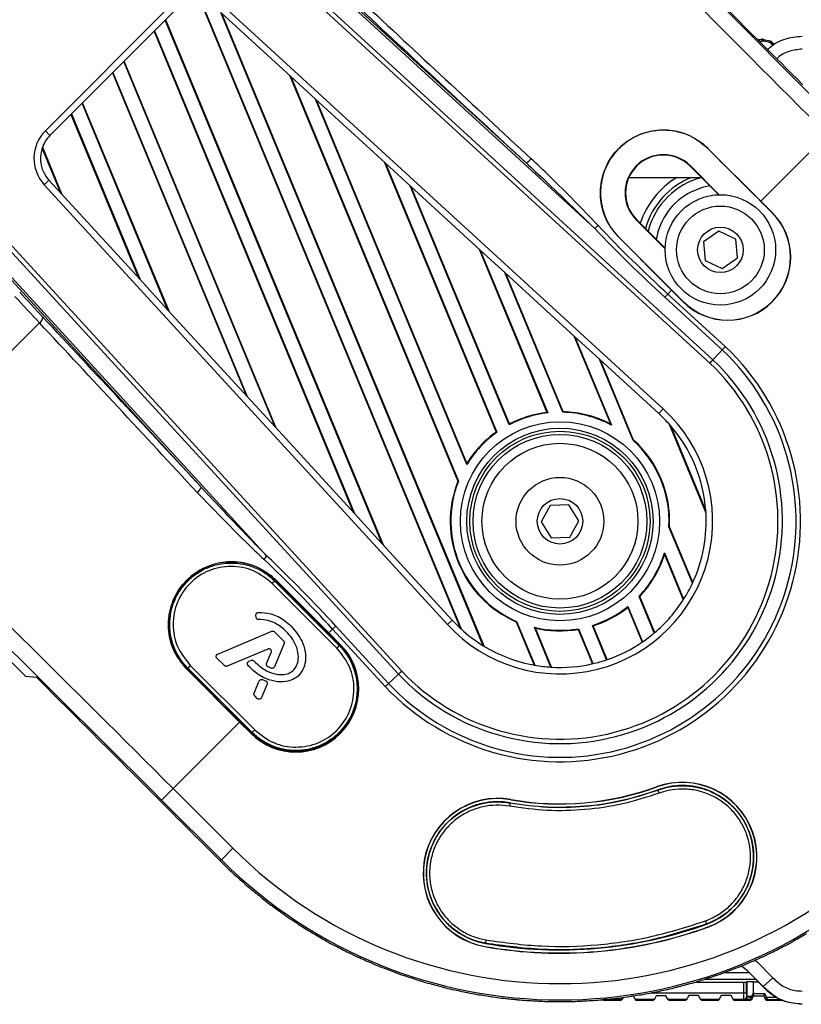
# Model space of a CAD drawing. Header units: millimetres. Extents: x 0 to 420, y 0 to 297.
# Tile 32 of 62: x 167 to 175, y 172 to 183. Entities that reach past the tile are written whole.
import ezdxf

# ---------------------------------------------------------------- set-up
doc = ezdxf.new("R2010")
doc.units = ezdxf.units.MM

msp = doc.modelspace()

# ---------------------------------------------------------------- linework, layer by layer
at = {"color": 7, "linetype": 'Continuous', "lineweight": 25}
for p, q in [((173.05009, 180.48125), (165.71307, 187.20439)), ((165.72755, 187.22019), (172.33786, 181.16296)), ((174.2471, 179.08157), (165.56221, 187.03981)), ((165.59335, 187.07374), (174.2785, 179.11526)), ((171.01035, 175.84712), (163.05188, 184.53226)), ((163.08581, 184.56341), (171.04405, 175.87851)), ((168.96266, 177.78775), (162.90542, 184.39806)), ((162.92123, 184.41254), (169.64436, 177.07553)), ((174.31129, 182.87703), (174.58263, 182.60569)), ((167.34174, 181.49668), (168.62894, 182.78388)), ((168.67669, 182.73613), (168.58766, 182.64709)), ((168.95578, 182.8326), (171.65017, 176.32777)), ((168.96254, 182.83172), (171.66056, 176.31813)), ((169.18919, 182.7961), (173.76102, 178.60678)), ((168.47524, 182.53468), (168.58766, 182.64709)), ((170.84309, 177.20199), (168.58766, 182.64709)), ((170.85476, 177.18926), (168.59218, 182.65162)), ((169.89254, 182.06), (169.16506, 182.72661)), ((171.8921, 176.14296), (169.16506, 182.72661)), ((171.90066, 176.13772), (169.17537, 182.71717)), ((168.47524, 182.53468), (168.15608, 182.21552)), ((168.47072, 182.53015), (170.54128, 177.53136)), ((168.47524, 182.53468), (170.55296, 177.51862)), ((174.58677, 182.59987), (174.58263, 182.60569)), ((174.70823, 182.47841), (174.58677, 182.59987)), ((174.7133, 182.47501), (174.70823, 182.47841)), ((174.7133, 182.47501), (174.80073, 182.38758)), ((174.75419, 182.44217), (174.74319, 182.44512)), ((174.76381, 182.42556), (174.76236, 182.42595)), ((174.80473, 182.38192), (174.80073, 182.38758)), ((174.92358, 182.26307), (174.80473, 182.38192)), ((174.90076, 182.39186), (174.91123, 182.40349)), ((174.92343, 182.4009), (174.91123, 182.40349)), ((169.74092, 178.4048), (168.1606, 182.22004)), ((174.9286, 182.25971), (174.92358, 182.26307)), ((174.9286, 182.25971), (175.01006, 182.17825)), ((168.04366, 182.1031), (168.15608, 182.21552)), ((169.72925, 178.41753), (168.15608, 182.21552)), ((175.01392, 182.17272), (175.01006, 182.17825)), ((175.13059, 182.05605), (175.01392, 182.17272)), ((168.04366, 182.1031), (167.7245, 181.78394)), ((168.03914, 182.09858), (169.42745, 178.7469)), ((168.04366, 182.1031), (169.43912, 178.73416)), ((169.88224, 182.06944), (171.62827, 177.85413)), ((169.89254, 182.06), (170.14878, 181.8252)), ((169.89254, 182.06), (171.63465, 177.85418)), ((175.13558, 182.05273), (175.13059, 182.05605)), ((175.13558, 182.05273), (175.21221, 181.97611)), ((170.87626, 181.15858), (170.14878, 181.8252)), ((171.72153, 178.02826), (170.14878, 181.8252)), ((171.72257, 178.04118), (170.15909, 181.81575)), ((167.61208, 181.67152), (167.7245, 181.78394)), ((168.61542, 179.63307), (167.7245, 181.78394)), ((168.62709, 179.62034), (167.72902, 181.78846)), ((167.61208, 181.67152), (167.38949, 181.44893)), ((167.60756, 181.667), (168.31361, 179.96244)), ((167.61208, 181.67152), (168.32528, 179.9497)), ((167.38949, 181.44893), (167.34174, 181.49668)), ((174.77593, 180.76533), (175.46749, 181.4569)), ((167.50158, 180.84861), (167.30777, 181.3165)), ((167.31069, 181.32491), (167.51325, 180.83588)), ((174.22472, 181.31274), (174.22615, 181.31417)), ((174.22615, 181.31417), (174.77593, 180.76533)), ((170.86596, 181.16803), (172.02712, 178.36473)), ((170.87626, 181.15858), (171.13251, 180.92378)), ((170.87626, 181.15858), (172.03438, 178.36264)), ((174.04119, 181.12889), (174.04453, 181.13222)), ((174.04119, 181.12889), (174.33812, 180.83197)), ((174.34462, 180.83213), (174.04453, 181.13222)), ((173.40436, 181.01109), (174.159, 181.01109)), ((167.3793, 180.98205), (167.32951, 180.93643)), ((171.51883, 176.36459), (167.32951, 180.93643)), ((167.3793, 180.98205), (167.50158, 180.84861)), ((171.85999, 180.25717), (171.13251, 180.92378)), ((172.16118, 178.44033), (171.13251, 180.92378)), ((172.16417, 178.44856), (171.14281, 180.91434)), ((167.50158, 180.84861), (168.32528, 179.9497)), ((174.77426, 180.76367), (174.77593, 180.76533)), ((174.89364, 180.64429), (174.77426, 180.76367)), ((174.89531, 180.64596), (174.77593, 180.76533)), ((174.89364, 180.64429), (174.89531, 180.64596)), ((173.48538, 180.57308), (173.48205, 180.56974)), ((173.48205, 180.56974), (173.78214, 180.26965)), ((173.7823, 180.27616), (173.48538, 180.57308)), ((173.30074, 180.39034), (173.29931, 180.38891)), ((173.84894, 179.83834), (173.29931, 180.38891)), ((174.33905, 180.45244), (174.17936, 180.34062)), ((174.51573, 180.37005), (174.33905, 180.45244)), ((174.17936, 180.34062), (174.19635, 180.14642)), ((174.53272, 180.17585), (174.51573, 180.37005)), ((171.84968, 180.26661), (172.5531, 178.5684)), ((171.85999, 180.25717), (172.11623, 180.02237)), ((171.85999, 180.25717), (172.56155, 178.56344)), ((174.37303, 180.06403), (174.53272, 180.17585)), ((174.19635, 180.14642), (174.37303, 180.06403)), ((172.84371, 179.35575), (172.11623, 180.02237)), ((172.71772, 178.57024), (172.11623, 180.02237)), ((172.72171, 178.57604), (172.12654, 180.01292)), ((168.61542, 179.63307), (168.32528, 179.9497)), ((173.81021, 179.79962), (173.7791, 179.76566)), ((174.37537, 179.21928), (173.7791, 179.76566)), ((173.81021, 179.79962), (173.84894, 179.83834)), ((173.81021, 179.79962), (174.40676, 179.25299)), ((173.8506, 179.84001), (173.84894, 179.83834)), ((173.84894, 179.83834), (173.96832, 179.71897)), ((173.8506, 179.84001), (173.96998, 179.72063)), ((173.96998, 179.72063), (173.96832, 179.71897)), ((168.61542, 179.63307), (169.43912, 178.73416)), ((167.28013, 179.49947), (165.53854, 177.75788)), ((172.8334, 179.3652), (173.21295, 178.44888)), ((172.84371, 179.35575), (173.09995, 179.12095)), ((172.84371, 179.35575), (173.22467, 178.43603)), ((173.7154, 178.557), (173.09995, 179.12095)), ((173.44912, 178.27798), (173.09995, 179.12095)), ((173.45407, 178.28147), (173.11026, 179.11151)), ((169.72925, 178.41753), (169.43912, 178.73416)), ((172.56155, 178.56344), (172.5531, 178.5684)), ((172.72171, 178.57604), (172.71772, 178.57024)), ((173.76102, 178.60678), (173.7154, 178.557)), ((164.46535, 178.49752), (167.13602, 175.82685)), ((172.16417, 178.44856), (172.16118, 178.44033)), ((173.22467, 178.43603), (173.21295, 178.44888)), ((173.8243, 178.44646), (174.20572, 177.52562)), ((173.8364, 178.43269), (174.20454, 177.54392)), ((169.72925, 178.41753), (170.55296, 177.51862)), ((172.03438, 178.36264), (172.02712, 178.36473)), ((173.45407, 178.28147), (173.44912, 178.27798)), ((171.72257, 178.04118), (171.72153, 178.02826)), ((171.63465, 177.85418), (171.62827, 177.85413)), ((170.84309, 177.20199), (170.55296, 177.51862)), ((172.58626, 177.60249), (172.49402, 177.43075)), ((172.78111, 177.60848), (172.58626, 177.60249)), ((172.88373, 177.44273), (172.78111, 177.60848)), ((172.49402, 177.43075), (172.59664, 177.265)), ((172.79149, 177.27099), (172.88373, 177.44273)), ((173.8213, 177.37947), (173.82726, 177.3805)), ((174.06469, 176.79187), (173.8213, 177.37947)), ((174.06807, 176.79914), (173.82726, 177.3805)), ((172.59664, 177.265), (172.79149, 177.27099)), ((170.84309, 177.20199), (171.56862, 176.41022)), ((173.77434, 177.109), (173.97423, 176.62644)), ((173.77515, 177.09162), (173.77434, 177.109)), ((173.77515, 177.09162), (173.97036, 176.62033)), ((169.72722, 176.81492), (169.69933, 176.78927)), ((169.72722, 176.81492), (169.72827, 176.81597)), ((169.72722, 176.81492), (170.39575, 176.1464)), ((169.72827, 176.81597), (170.3968, 176.14745)), ((169.73527, 176.82487), (169.7367, 176.82631)), ((169.7367, 176.82631), (170.28727, 176.27668)), ((170.3701, 176.1185), (169.69933, 176.78927)), ((173.66838, 176.27515), (173.51078, 176.65563)), ((173.51078, 176.65563), (173.5177, 176.65435)), ((173.67311, 176.27916), (173.5177, 176.65435)), ((173.39307, 176.54053), (173.39554, 176.55001)), ((173.39307, 176.54053), (173.54251, 176.17975)), ((173.39554, 176.55001), (173.5475, 176.18315)), ((169.53194, 176.43812), (169.52993, 176.46038)), ((171.56862, 176.41022), (171.51883, 176.36459)), ((172.23406, 176.39164), (172.2386, 176.39611)), ((172.23406, 176.39164), (172.42066, 175.94115)), ((172.2386, 176.39611), (172.42756, 175.93993)), ((169.13254, 176.05679), (169.69519, 176.2932)), ((169.72429, 176.28749), (169.81714, 176.19465)), ((170.28727, 176.27668), (170.32599, 176.3154)), ((170.32599, 176.3154), (170.35995, 176.34652)), ((170.87263, 175.71886), (170.32599, 176.3154)), ((170.35995, 176.34652), (170.90634, 175.75024)), ((172.59471, 175.92021), (172.42312, 176.33445)), ((172.42312, 176.33445), (172.433, 176.32606)), ((172.60127, 175.91982), (172.433, 176.32606)), ((172.87713, 176.31262), (172.88079, 176.31923)), ((172.87713, 176.31262), (173.02527, 175.955)), ((172.88079, 176.31923), (173.03111, 175.95633)), ((173.1734, 175.99662), (173.02539, 176.35396)), ((173.02539, 176.35396), (173.03332, 176.35026)), ((173.17901, 175.99852), (173.03332, 176.35026)), ((170.2856, 176.27501), (170.28727, 176.27668)), ((170.40498, 176.15563), (170.2856, 176.27501)), ((170.40665, 176.1573), (170.28727, 176.27668)), ((169.6543, 176.10829), (169.23063, 175.93028)), ((169.82285, 176.16554), (169.72135, 175.92397)), ((170.39575, 176.1464), (170.3701, 176.1185)), ((170.39575, 176.1464), (170.3968, 176.14745)), ((170.40498, 176.15563), (170.40665, 176.1573)), ((169.20153, 175.93599), (169.12404, 176.01348)), ((169.45686, 175.98121), (169.47935, 175.99043)), ((169.64115, 175.95932), (169.68911, 176.07347)), ((168.81287, 175.9009), (168.81144, 175.89946)), ((169.36028, 175.34969), (168.81144, 175.89946)), ((168.82204, 175.90974), (168.82099, 175.90869)), ((169.48951, 175.24016), (168.82099, 175.90869)), ((168.84769, 175.93763), (168.82204, 175.90974)), ((169.49056, 175.24121), (168.82204, 175.90974)), ((168.84769, 175.93763), (169.51846, 175.26686)), ((167.13602, 175.82685), (167.24859, 175.81433)), ((167.51993, 175.54299), (167.24859, 175.81433)), ((169.5111, 175.64981), (169.56416, 175.77609)), ((169.59853, 175.79049), (169.63053, 175.77772)), ((169.64519, 175.74272), (169.58644, 175.6029)), ((169.54312, 175.59439), (169.51681, 175.6207)), ((167.52574, 175.53884), (167.51993, 175.54299)), ((167.52574, 175.53884), (167.6472, 175.41738)), ((167.65061, 175.41231), (167.6472, 175.41738)), ((167.73803, 175.32489), (167.65061, 175.41231)), ((167.7437, 175.32089), (167.73803, 175.32489)), ((167.7437, 175.32089), (167.86255, 175.20204)), ((168.66871, 174.65812), (169.36028, 175.34969)), ((169.36195, 175.35136), (169.36028, 175.34969)), ((169.36028, 175.34969), (169.47966, 175.23031)), ((169.36195, 175.35136), (169.48133, 175.23198)), ((169.51846, 175.26686), (169.49056, 175.24121)), ((167.86591, 175.19701), (167.86255, 175.20204)), ((167.94736, 175.11556), (167.86591, 175.19701)), ((169.48133, 175.23198), (169.47966, 175.23031)), ((169.49056, 175.24121), (169.48951, 175.24016)), ((167.95289, 175.11169), (167.94736, 175.11556)), ((167.95289, 175.11169), (168.06956, 174.99502)), ((168.07288, 174.99003), (168.06956, 174.99502)), ((168.14951, 174.91341), (168.07288, 174.99003)), ((168.15493, 174.90966), (168.14951, 174.91341)), ((168.15493, 174.90966), (168.2698, 174.79479)), ((168.2731, 174.78982), (168.2698, 174.79479)), ((168.34589, 174.71703), (168.2731, 174.78982)), ((168.35121, 174.71338), (168.34589, 174.71703)), ((168.35121, 174.71338), (168.46465, 174.59994)), ((168.66871, 174.65812), (168.54941, 174.53881)), ((168.66871, 174.65812), (169.28949, 174.03735)), ((173.69432, 174.6743), (173.69359, 174.6763)), ((173.70585, 174.64261), (173.70514, 174.64457)), ((168.46794, 174.59498), (168.46465, 174.59994)), ((168.53778, 174.52514), (168.46794, 174.59498)), ((172.1784, 174.54168), (172.17877, 174.54377)), ((173.70585, 174.64261), (173.7192, 174.60988)), ((168.54301, 174.52157), (168.53778, 174.52514)), ((168.54301, 174.52157), (168.65535, 174.40923)), ((169.17018, 173.91804), (168.54941, 174.53881)), ((172.17254, 174.50847), (172.16508, 174.47392)), ((172.17254, 174.50847), (172.1729, 174.51052)), ((168.65865, 174.40427), (168.65535, 174.40923)), ((168.72635, 174.33657), (168.65865, 174.40427)), ((168.7315, 174.33308), (168.72635, 174.33657)), ((168.7315, 174.33308), (168.84307, 174.22151)), ((168.84639, 174.21653), (168.84307, 174.22151)), ((168.91269, 174.15023), (168.84639, 174.21653)), ((168.91778, 174.14681), (168.91269, 174.15023)), ((168.91778, 174.14681), (169.02889, 174.0357)), ((169.03223, 174.03069), (169.02889, 174.0357)), ((169.09784, 173.96508), (169.03223, 174.03069)), ((169.28949, 174.03735), (169.17018, 173.91804)), ((169.10288, 173.9617), (169.09784, 173.96508)), ((169.10288, 173.9617), (169.15836, 173.90623)), ((169.17018, 173.91804), (169.15836, 173.90623)), ((174.20276, 173.28317), (174.21267, 173.25014)), ((174.21267, 173.25014), (174.21328, 173.24848)), ((174.2241, 173.21875), (174.22482, 173.21675)), ((171.90942, 173.01624), (171.90905, 173.01415)), ((171.91522, 173.04914), (171.91492, 173.0474)), ((171.91925, 173.08339), (171.91522, 173.04914)), ((174.65658, 172.7432), (174.39519, 172.7432)), ((174.09606, 172.64501), (174.59489, 172.64501)), ((174.19266, 172.67568), (174.7267, 172.67568)), ((174.59489, 172.64501), (174.59489, 172.53265)), ((174.63104, 172.64798), (174.62865, 172.64559)), ((174.62865, 172.53265), (174.62865, 172.64559)), ((174.63104, 172.64798), (174.63104, 172.49834)), ((174.69856, 172.64914), (174.75227, 172.64914)), ((174.69856, 172.53684), (174.69856, 172.64914)), ((174.79766, 172.59918), (174.79892, 172.60139)), ((174.79892, 172.60139), (174.90052, 172.69034)), ((173.45214, 172.49903), (173.42773, 172.49881)), ((173.46614, 172.47527), (173.45214, 172.49903)), ((173.63266, 172.53265), (174.59489, 172.53265)), ((173.68816, 172.50187), (173.67343, 172.47564)), ((173.78945, 172.50307), (173.68816, 172.50187)), ((173.80596, 172.47523), (173.78945, 172.50307)), ((174.02681, 172.50499), (174.00991, 172.47549)), ((174.1281, 172.50534), (174.02681, 172.50499)), ((174.14553, 172.47537), (174.1281, 172.50534)), ((174.36517, 172.50529), (174.34781, 172.47539)), ((174.46647, 172.50503), (174.36517, 172.50529)), ((174.48342, 172.47548), (174.46647, 172.50503)), ((174.59489, 172.53265), (174.62865, 172.53265)), ((174.63104, 172.49834), (174.62923, 172.49888)), ((174.63104, 172.49834), (174.68131, 172.49834)), ((174.68131, 172.49834), (174.67463, 172.48311)), ((174.69856, 172.53684), (174.68131, 172.49834)), ((174.69364, 172.48815), (174.70297, 172.50417)), ((174.81603, 172.52398), (174.69494, 172.52443)), ((174.70296, 172.50414), (174.80425, 172.50377)), ((174.81603, 172.52398), (174.80425, 172.50377)), ((174.80425, 172.50377), (174.82111, 172.47432)), ((174.83869, 172.48439), (174.81603, 172.52398)), ((173.14669, 172.46487), (173.15178, 172.45592)), ((173.32038, 172.46512), (173.14936, 172.46512)), ((173.31518, 172.45592), (173.15178, 172.45592)), ((173.31518, 172.45592), (173.32038, 172.46512)), ((173.33812, 172.4756), (173.33282, 172.46621)), ((173.34389, 172.4858), (173.33812, 172.4756)), ((173.47167, 172.46589), (173.46614, 172.47527)), ((173.65566, 172.46512), (173.48371, 172.46512)), ((173.48371, 172.46512), (173.48913, 172.45592)), ((173.65049, 172.45592), (173.48913, 172.45592)), ((173.65049, 172.45592), (173.65566, 172.46512)), ((173.67343, 172.47564), (173.66816, 172.46626)), ((173.81153, 172.46585), (173.80596, 172.47523)), ((173.99222, 172.46512), (173.8235, 172.46512)), ((173.8235, 172.46512), (173.82895, 172.45592)), ((173.98695, 172.45592), (173.82895, 172.45592)), ((173.98695, 172.45592), (173.99222, 172.46512)), ((174.00991, 172.47549), (174.00453, 172.46611)), ((174.15099, 172.46599), (174.14553, 172.47537)), ((174.33018, 172.46512), (174.16315, 172.46512)), ((174.16315, 172.46512), (174.1685, 172.45592)), ((174.32484, 172.45592), (174.1685, 172.45592)), ((174.32484, 172.45592), (174.33018, 172.46512)), ((174.34781, 172.47539), (174.34236, 172.46601)), ((174.48881, 172.4661), (174.48342, 172.47548)), ((174.59547, 172.46512), (174.5011, 172.46512)), ((174.5011, 172.46512), (174.50638, 172.45592)), ((174.66323, 172.45592), (174.50638, 172.45592)), ((174.59547, 172.46512), (174.59725, 172.46458)), ((174.66323, 172.45592), (174.66803, 172.46415)), ((174.68553, 172.47422), (174.68074, 172.46599)), ((174.68553, 172.47422), (174.69364, 172.48815)), ((174.83869, 172.48439), (174.82111, 172.47432)), ((174.8258, 172.46612), (174.82111, 172.47432)), ((174.83869, 172.48439), (174.83869, 172.46413)), ((174.93876, 172.48439), (174.83869, 172.48439)), ((174.83869, 172.46413), (174.84339, 172.45592)), ((174.83869, 172.46413), (174.9911, 172.46413)), ((175.00118, 172.45592), (174.84339, 172.45592))]:
    msp.add_line(p, q, dxfattribs=at)
at = {"color": 7, "linetype": 'Continuous', "lineweight": 25, "flags": 128}
for points in [[(174.24563, 180.92446), (174.16659, 180.90643), (174.04735, 180.85886)], [(174.37537, 179.21928), (174.33923, 179.18047), (174.2785, 179.11526)], [(171.01035, 175.84712), (170.94515, 175.78638), (170.90634, 175.75024)], [(174.79766, 172.59918), (174.64336, 172.75513), (174.57555, 172.81275)], [(174.79892, 172.60139), (174.64441, 172.7574), (174.57809, 172.81378)], [(174.71634, 172.87402), (174.73435, 172.85814), (174.90052, 172.69034)], [(174.67463, 172.48311), (174.67443, 172.47936), (174.674, 172.47579), (174.67337, 172.47252), (174.67254, 172.46967), (174.67156, 172.46733), (174.67045, 172.4656), (174.66926, 172.46453), (174.66803, 172.46415)]]:
    msp.add_lwpolyline(points, dxfattribs=at)
at = {"color": 7, "linetype": 'Continuous', "lineweight": 25}
for centre, radius in [((174.35604, 180.25823), 0.57401), ((174.35604, 180.25823), 0.45583), ((174.35604, 180.25823), 0.23636), ((172.68888, 177.43674), 1.03517), ((172.68888, 177.43674), 0.9679), ((172.68888, 177.43674), 0.9364), ((172.68888, 177.43674), 0.90277), ((172.68888, 177.43674), 0.81037), ((172.68888, 177.43674), 0.45583), ((172.68888, 177.43674), 0.23636)]:
    msp.add_circle(centre, radius, dxfattribs=at)
for centre, radius, start, end in [((165.65959, 177.1654), 10.51456, 30.018114, 30.122699), ((182.54299, 186.93258), 8.96512, 210.027226, 210.149885), ((178.44582, 184.52863), 4.19968, 209.685131, 209.94568), ((175.32718, 184.40452), 2.02623, 254.840433, 257.135241), ((175.32718, 184.40452), 2.03978, 255.21959, 256.919909), ((170.12374, 186.75527), 6.42647, 317.549001, 317.687726), ((167.10746, 189.51215), 10.52891, 317.567217, 317.652204), ((167.62825, 181.21017), 0.40519, 135, 222.5), ((167.62825, 181.21017), 0.33766, 135, 161.644493), ((167.62825, 181.21017), 0.33766, 161.644493, 222.5), ((-468.85164, -462.86199), 910.2243, 44.99998906, 45.04888847), ((172.26806, 181.29758), 0.15164, 297.405803, 323.184968), ((173.76329, 180.85098), 0.39773, 45, 225), ((173.76329, 180.85098), 0.39302, 45, 225), ((174.35604, 180.25823), 0.8779, 120.956501, 161.594835), ((174.35604, 180.25823), 0.81037, 111.717245, 164.011491), ((174.35604, 180.25823), 0.77661, 104.207444, 165.402495), ((172.68888, 177.43674), 4.97619, 225, 45), ((172.68888, 177.43674), 4.80746, 225, 45), ((174.35604, 180.25823), 0.67531, 117.200839, 170.590069), ((174.43181, 180.18246), 0.65548, 225, 45), ((174.43181, 180.18246), 0.65312, 225, 45), ((172.52071, 181.10097), 0.81505, 310.504903, 313.743962), ((817.47626, 823.46591), 910.2243, 224.95104118, 225.00001093), ((167.23671, 179.56718), 0.08043, 302.665432, 353.656717), ((172.68888, 177.43674), 2.49998, 223.405669, 46.594331), ((172.68888, 177.43674), 2.45392, 223.414129, 46.585871), ((172.68888, 177.43674), 2.31178, 223.441812, 46.558188), ((172.68888, 177.43674), 2.26573, 223.451337, 46.548663), ((172.68888, 177.43674), 1.58698, 222.5, 47.5), ((172.68888, 177.43674), 1.13387, 96.447345, 117.735486), ((172.68888, 177.43674), 1.13978, 96.841469, 117.410109), ((172.68888, 177.43674), 1.13387, 61.800841, 88.542375), ((172.68888, 177.43674), 1.13978, 62.625381, 88.349198), ((172.68888, 177.43674), 1.51945, 40.955096, 47.5), ((172.68888, 177.43674), 1.51945, 4.044904, 40.955096), ((172.68888, 177.43674), 1.13387, 125.255415, 148.554862), ((172.68888, 177.43674), 1.13978, 125.49281, 147.973411), ((172.68888, 177.43674), 1.13387, 357.104792, 47.895208), ((172.68888, 177.43674), 1.13978, 357.171793, 47.828207), ((172.68888, 177.43674), 1.13978, 158.51826, 246.48174), ((172.68888, 177.43674), 1.13387, 158.397825, 246.602175), ((168.82804, 177.85755), 0.15164, 306.815032, 332.594197), ((172.68888, 177.43674), 1.51945, 334.886518, 4.044904), ((172.68888, 177.43674), 1.13387, 316.457625, 343.199159), ((169.02464, 177.60491), 0.81505, 316.256038, 319.495097), ((172.68888, 177.43674), 1.13978, 316.650802, 342.374619), ((-473.3403, -467.35064), 910.2243, 44.99998906, 45.04895895), ((172.68888, 177.43674), 1.51945, 327.772156, 334.886518), ((172.68888, 177.43674), 1.51945, 310.138931, 327.772156), ((172.68888, 177.43674), 1.13387, 287.264514, 308.552655), ((172.68888, 177.43674), 1.13978, 287.589891, 308.158531), ((172.68888, 177.43674), 1.51945, 222.5, 227.408232), ((172.68888, 177.43674), 1.51945, 227.408232, 238.373199), ((172.68888, 177.43674), 1.13387, 256.445138, 279.744585), ((172.68888, 177.43674), 1.13978, 257.026589, 279.50719), ((172.68888, 177.43674), 1.51945, 288.595502, 304.408528), ((172.68888, 177.43674), 1.51945, 304.408528, 310.138931), ((169.94316, 175.6938), 0.65548, 225, 45), ((169.94316, 175.6938), 0.65312, 225, 45), ((169.94316, 175.6938), 0.64154, 225, 45), ((172.68888, 177.43674), 1.51945, 238.373199, 260.096905), ((172.68888, 177.43674), 1.51945, 283.016632, 288.595502), ((812.9876, 818.97726), 910.2243, 224.9511114, 225.00001093), ((172.68888, 177.43674), 1.51945, 260.096905, 266.446849), ((172.68888, 177.43674), 1.51945, 266.446849, 283.016632), ((172.68888, 177.43674), 2.97137, 260, 290), ((172.68888, 177.43674), 2.93972, 260, 290), ((172.68888, 177.43674), 2.9376, 260, 290), ((173.95921, 173.94653), 0.77661, 290, 110), ((173.95921, 173.94653), 0.77449, 290, 110), ((173.95921, 173.94653), 0.74284, 290, 110), ((172.04391, 173.77896), 0.77661, 80, 260), ((172.04391, 173.77896), 0.77449, 80, 260), ((172.04391, 173.77896), 0.74284, 80, 260), ((172.68888, 177.43674), 4.9929, 225, 225.900401), ((172.68888, 177.43674), 4.99408, 225.968503, 227.031497), ((172.68888, 177.43674), 4.9929, 227.099599, 228.900401), ((172.68888, 177.43674), 4.99408, 228.968503, 230.031497), ((172.68888, 177.43674), 4.9929, 230.099599, 231.900401), ((172.68888, 177.43674), 4.99408, 231.968503, 233.031497), ((172.68888, 177.43674), 4.9929, 233.099599, 234.900401), ((172.68888, 177.43674), 4.99408, 234.968503, 236.031497), ((172.68888, 177.43674), 4.9929, 236.099599, 237.900401), ((172.68888, 177.43674), 4.49081, 260, 290), ((172.68888, 177.43674), 4.48869, 260, 290), ((172.68888, 177.43674), 4.45705, 260, 290), ((172.68888, 177.43674), 4.99408, 237.968503, 239.031497), ((172.68888, 177.43674), 4.9929, 239.099599, 240.900401), ((172.68888, 177.43674), 4.9929, 299.099599, 300.900401), ((172.68888, 177.43674), 4.99408, 240.968503, 242.031497), ((172.68888, 177.43674), 4.9929, 242.099599, 243.900401), ((172.68888, 177.43674), 4.9929, 296.099599, 297.900401), ((172.68888, 177.43674), 4.99408, 297.968503, 299.031497), ((172.68888, 177.43674), 4.99408, 243.968503, 245.031497), ((172.68888, 177.43674), 4.9929, 245.099599, 246.900401), ((172.68888, 177.43674), 4.9929, 293.099599, 294.900401), ((172.68888, 177.43674), 4.99408, 294.968503, 296.031497), ((172.68888, 177.43674), 4.99408, 246.968503, 248.031497), ((172.68888, 177.43674), 4.9929, 248.099599, 249.900401), ((172.68888, 177.43674), 4.9929, 290.099599, 291.900401), ((172.68888, 177.43674), 4.99408, 291.968503, 293.031497), ((172.68888, 177.43674), 4.99408, 249.968503, 251.031497), ((172.68888, 177.43674), 4.9929, 251.099599, 252.900401), ((172.68888, 177.43674), 4.9929, 287.099599, 288.900401), ((172.68888, 177.43674), 4.99408, 288.968503, 290.031497), ((172.68888, 177.43674), 4.99408, 252.968503, 254.031497), ((172.68888, 177.43674), 4.9929, 254.099599, 255.900401), ((172.68888, 177.43674), 4.9929, 284.099599, 285.900401), ((172.68888, 177.43674), 4.99408, 285.968503, 287.031497), ((172.68888, 177.43674), 4.99408, 255.968503, 257.031497), ((172.68888, 177.43674), 4.9929, 257.099599, 258.900401), ((172.68888, 177.43674), 4.99408, 258.968503, 260.031497), ((172.68888, 177.43674), 4.9929, 260.099599, 261.900401), ((172.68888, 177.43674), 4.9929, 278.099599, 279.900401), ((172.68888, 177.43674), 4.99408, 279.968503, 281.031497), ((172.68888, 177.43674), 4.9929, 281.099599, 282.900401), ((172.68888, 177.43674), 4.99408, 282.968503, 284.031497), ((174.59547, 172.49888), 0.03377, 270.010103, 359.997839), ((174.66932, 172.47127), 0.02961, 34.746935, 66.100949), ((172.68888, 177.43674), 4.99408, 261.968503, 263.031497), ((172.68888, 177.43674), 4.9929, 263.099599, 264.900401), ((172.68888, 177.43674), 4.99408, 264.968503, 266.031497), ((172.68888, 177.43674), 4.9929, 266.099599, 267.900401), ((172.68888, 177.43674), 4.99408, 267.968503, 269.031497), ((172.68888, 177.43674), 4.9929, 269.099599, 270.900401), ((172.68888, 177.43674), 4.99408, 270.968503, 272.031497), ((172.68888, 177.43674), 4.9929, 272.099599, 273.900401), ((172.68888, 177.43674), 4.99408, 273.968503, 275.031497), ((172.68888, 177.43674), 4.9929, 275.099599, 276.900401), ((173.15177, 172.47618), 0.02026, 209.614827, 270.00119), ((172.68888, 177.43674), 4.99408, 276.968503, 278.031497), ((173.31518, 172.47618), 0.02026, 269.998816, 330.522733), ((173.48913, 172.47618), 0.02026, 210.522733, 270.001235), ((173.65049, 172.47618), 0.02026, 269.998824, 330.675785), ((173.82895, 172.47618), 0.02026, 210.675785, 270.001242), ((173.98695, 172.47618), 0.02026, 269.9988, 330.192704), ((174.1685, 172.47618), 0.02026, 210.192704, 270.001219), ((174.32484, 172.47618), 0.02026, 269.998784, 329.850904), ((174.50638, 172.47618), 0.02026, 209.850904, 270.001202), ((174.66323, 172.47618), 0.02026, 269.99878, 329.787463), ((174.66803, 172.48441), 0.02026, 269.99883, 329.787267), ((174.66278, 172.45745), 0.02826, 36.378373, 65.205233), ((174.83869, 172.48439), 0.02026, 209.787662, 270.001156), ((174.84339, 172.47618), 0.02026, 209.787463, 270.001199)]:
    msp.add_arc(centre, radius, start, end, dxfattribs=at)
for centre, major_axis, ratio, start_param, end_param in [((175.85594, 181.84535), (-11.24296, 11.24296), 0.03454998, 1.2900642, 1.57079633), ((175.97524, 181.96465), (-11.12358, 11.12358), 0.03492077, 1.2900642, 1.57079633), ((174.2569, 180.24631), (11.73652, -10.74938), 0.03503506, 4.4301188, 4.58475659), ((174.21131, 180.19655), (11.78426, -10.79713), 0.03488745, 4.43013177, 4.58476957), ((174.90778, 182.42489), (0.02259, 0.02509), 0.99994923, 2.82619166, 3.66516945), ((174.91826, 182.43652), (0.02259, 0.02509), 0.99994923, 2.82950399, 3.66516945), ((185.89844, 191.885), (14.89476, 8.67894), 0.92090231, 3.35643924, 3.42045569), ((185.92955, 191.91896), (14.78422, 8.85713), 0.91748966, 3.34431929, 3.40833574), ((167.05697, 179.80551), (-0.91538, 0.99469), 0.03314924, 1.5721728, 1.85290493), ((167.10673, 179.85111), (-0.86762, 0.94694), 0.03488745, 1.5723214, 1.85305353), ((169.92907, 175.91431), (-10.79713, 11.78426), 0.03488745, 4.84000839, 4.99464619), ((169.87931, 175.86871), (-10.74938, 11.73652), 0.03503506, 4.84002137, 4.99465916), ((168.28027, 174.26968), (-11.24296, 11.24296), 0.03454998, 4.71238898, 4.99312111), ((168.16096, 174.15037), (-11.12358, 11.12358), 0.03492077, 4.71238898, 4.99312111), ((158.20665, 164.19606), (8.85713, 14.78422), 0.91748966, 6.01644222, 6.08045867), ((158.24061, 164.22718), (8.67894, 14.89476), 0.92090231, 6.00432227, 6.06833872), ((173.41436, 176.71126), (3.66321, -3.66321), 0.98019282, 4.52845314, 4.52962199), ((171.92642, 178.12326), (3.8499, -3.46647), 0.98019282, 4.89515597, 4.89632482), ((173.45133, 176.75022), (3.8499, -3.46647), 0.98019282, 4.52845314, 4.52962199), ((171.89153, 178.08241), (4.02605, -3.26023), 0.98019282, 4.89515597, 4.89632482), ((173.48622, 176.79107), (4.02605, -3.26023), 0.98019282, 4.52845314, 4.52962199), ((171.85884, 178.0398), (4.19116, -3.04505), 0.98019282, 4.89515597, 4.89632482), ((173.51892, 176.83368), (4.19116, -3.04505), 0.98019282, 4.52845314, 4.52962199), ((171.82841, 177.99553), (4.34478, -2.82153), 0.98019282, 4.89515597, 4.89632482), ((173.54934, 176.87795), (4.34478, -2.82153), 0.98019282, 4.52845314, 4.52962199), ((171.80035, 177.94973), (4.48649, -2.59028), 0.98019282, 4.89515597, 4.89632482), ((173.57741, 176.92375), (4.48649, -2.59028), 0.98019282, 4.52845314, 4.52962199), ((171.77472, 177.90253), (4.61591, -2.35192), 0.98019282, 4.89515597, 4.89632482), ((173.60304, 177.90253), (4.61591, 2.35192), 0.98019282, 4.52845314, 4.52962199), ((171.80035, 176.92375), (4.48649, 2.59028), 0.98019282, 4.89515597, 4.89632482), ((173.60304, 176.97095), (4.61591, -2.35192), 0.98019282, 4.52845314, 4.52962199), ((171.75159, 177.85405), (4.73267, -2.10712), 0.98019282, 4.89515597, 4.89632482), ((173.62616, 177.85405), (4.73267, 2.10712), 0.98019282, 4.52845314, 4.52962199), ((171.77472, 176.97095), (4.61591, 2.35192), 0.98019282, 4.89515597, 4.89632482), ((173.62616, 177.01943), (4.73267, -2.10712), 0.98019282, 4.52845314, 4.52962199), ((171.73104, 177.80442), (4.83647, -1.85655), 0.98019282, 4.89515597, 4.89632482), ((173.64672, 177.80442), (4.83647, 1.85655), 0.98019282, 4.52845314, 4.52962199), ((171.75159, 177.01943), (4.73267, 2.10712), 0.98019282, 4.89515597, 4.89632482), ((173.64672, 177.06906), (4.83647, -1.85655), 0.98019282, 4.52845314, 4.52962199), ((171.71311, 177.75379), (4.927, -1.60088), 0.98019282, 4.89515597, 4.89632482), ((173.66465, 177.75379), (4.927, 1.60088), 0.98019282, 4.52845314, 4.52962199), ((171.73104, 177.06906), (4.83647, 1.85655), 0.98019282, 4.89515597, 4.89632482), ((173.66465, 177.11969), (4.927, -1.60088), 0.98019282, 4.52845314, 4.52962199), ((171.69785, 177.70228), (5.00403, -1.34083), 0.98019282, 4.89515597, 4.89632482), ((173.6799, 177.70228), (5.00403, 1.34083), 0.98019282, 4.52845314, 4.52962199), ((171.71311, 177.11969), (4.927, 1.60088), 0.98019282, 4.89515597, 4.89632482), ((174.59489, 172.6456), (0.03377, 0), 0.01745506, 4.71238898, 6.26573201), ((174.69856, 172.64796), (0.06753, 0), 0.01745506, 1.57079633, 3.12413936), ((173.6799, 177.1712), (5.00403, -1.34083), 0.98019282, 4.52845314, 4.52962199), ((171.68531, 177.65005), (5.06735, -1.0771), 0.98019282, 4.89515597, 4.89632482), ((173.69244, 177.22343), (5.06735, -1.0771), 0.98019282, 4.52845314, 4.52962199), ((171.67552, 177.59724), (5.11677, -0.81042), 0.98019282, 4.89515597, 4.89632482), ((173.70223, 177.59724), (5.11677, 0.81042), 0.98019282, 4.52845314, 4.52962199), ((171.68531, 177.22343), (5.06735, 1.0771), 0.98019282, 4.89515597, 4.89632482), ((173.69244, 177.65005), (5.06735, 1.0771), 0.98019282, 4.52845314, 4.52962199), ((171.69785, 177.1712), (5.00403, 1.34083), 0.98019282, 4.89515597, 4.89632482), ((174.59548, 172.53265), (0, 0.06753), 0.00872753, 1.57079633, 3.13635667), ((174.59724, 172.49835), (0.03237, -0.00971), 0.99917057, 5.00386604, 6.57457098), ((174.62924, 172.53265), (0, 0.03377), 0.01745506, 1.57079633, 3.13635667), ((173.70223, 177.27624), (5.11677, -0.81042), 0.98019282, 4.52845314, 4.52962199), ((171.66851, 177.54398), (5.15218, -0.54152), 0.98019282, 4.89515597, 4.89632482), ((173.70924, 177.3295), (5.15218, -0.54152), 0.98019282, 4.52845314, 4.52962199), ((171.6643, 177.49044), (5.17346, -0.27113), 0.98019282, 4.89515597, 4.89632482), ((173.71346, 177.38304), (5.17346, -0.27113), 0.98019282, 4.52845314, 4.52962199), ((171.66289, 177.43674), (5.18056, 0), 0.98019282, 4.89515597, 4.89632482), ((173.71486, 177.43674), (5.18056, 0), 0.98019282, 4.52845314, 4.52962199), ((171.6643, 177.38304), (5.17346, 0.27113), 0.98019282, 4.89515597, 4.89632482), ((173.71346, 177.49044), (5.17346, 0.27113), 0.98019282, 4.52845314, 4.52962199), ((171.66851, 177.3295), (5.15218, 0.54152), 0.98019282, 4.89515597, 4.89632482), ((173.70924, 177.54398), (5.15218, 0.54152), 0.98019282, 4.52845314, 4.52962199), ((171.67552, 177.27624), (5.11677, 0.81042), 0.98019282, 4.89515597, 4.89632482)]:
    msp.add_ellipse(centre, major_axis=major_axis, ratio=ratio, start_param=start_param, end_param=end_param, dxfattribs=at)
for points, knots in [([(174.7811, 182.44633), (174.78018, 182.44578), (174.77602, 182.44329), (174.76758, 182.44072), (174.75918, 182.44094), (174.75485, 182.44201), (174.75419, 182.44217)], [0, 0, 0, 0, 0.1150079, 0.52108658, 0.92716784, 1, 1, 1, 1]), ([(174.76381, 182.42556), (174.76757, 182.42495), (174.77508, 182.42371), (174.78441, 182.42611), (174.78921, 182.42885), (174.79072, 182.42972)], [0, 0, 0, 0, 0.406067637, 0.812136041, 1, 1, 1, 1]), ([(174.7973, 182.44881), (174.79505, 182.44918), (174.79054, 182.44993), (174.78492, 182.44851), (174.78203, 182.44686), (174.7811, 182.44633)], [0, 0, 0, 0, 0.4048005, 0.80960177, 1, 1, 1, 1]), ([(174.79072, 182.42972), (174.79276, 182.43075), (174.79684, 182.43282), (174.80258, 182.43314), (174.8058, 182.43245), (174.8068, 182.43224)], [0, 0, 0, 0, 0.40793444, 0.81586846, 1, 1, 1, 1]), ([(174.84567, 182.34098), (174.85297, 182.34817), (174.90336, 182.39778), (175.02419, 182.46176), (175.14495, 182.47432), (175.20533, 182.48061)], [0, 0, 0, 0, 0.07816018, 0.53908152, 1, 1, 1, 1]), ([(174.88905, 182.41957), (174.88771, 182.42143), (174.88504, 182.42513), (174.88012, 182.42803), (174.87698, 182.4289), (174.87604, 182.42916)], [0, 0, 0, 0, 0.41083508, 0.82167019, 1, 1, 1, 1]), ([(174.86555, 182.41766), (174.86771, 182.41693), (174.87204, 182.41546), (174.87624, 182.4116), (174.87799, 182.40887), (174.87852, 182.40804)], [0, 0, 0, 0, 0.41106253, 0.82212533, 1, 1, 1, 1]), ([(175.20533, 182.34557), (175.16006, 182.34084), (175.06951, 182.33139), (174.97952, 182.28395), (174.94228, 182.24738), (174.93739, 182.24257)], [0, 0, 0, 0, 0.46485778, 0.92971628, 1, 1, 1, 1]), ([(173.29931, 180.38891), (173.25249, 180.44626), (173.15889, 180.56091), (173.10079, 180.77955), (173.11372, 181.00257), (173.2011, 181.20939), (173.3514, 181.37518), (173.54773, 181.48189), (173.76835, 181.51794), (173.98819, 181.47873), (174.13973, 181.39513), (174.20974, 181.32955), (174.22615, 181.31417)], [0, 0, 0, 0, 0.10761194, 0.21511941, 0.32289403, 0.43047479, 0.53767282, 0.64472096, 0.75189128, 0.85932657, 0.96701434, 1, 1, 1, 1]), ([(174.22472, 181.31274), (174.1677, 181.35955), (174.05371, 181.45313), (173.83603, 181.51166), (173.61388, 181.49956), (173.40749, 181.4133), (173.24147, 181.26393), (173.13422, 181.06793), (173.09781, 180.84737), (173.13681, 180.62783), (173.22011, 180.47664), (173.28536, 180.4068), (173.30074, 180.39034)], [0, 0, 0, 0, 0.1074513, 0.21481876, 0.32223736, 0.429684, 0.53716518, 0.64456566, 0.75208704, 0.8595076, 0.96689348, 1, 1, 1, 1]), ([(173.08426, 180.51215), (172.91912, 180.68465), (172.69211, 180.92178), (172.45428, 181.14569), (172.38946, 181.20671)], [0, 0, 0, 0, 0.727463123, 1, 1, 1, 1]), ([(172.33786, 181.16296), (172.40337, 181.1021), (172.64399, 180.87858), (172.87904, 180.64861), (173.05009, 180.48125)], [0, 0, 0, 0, 0.27224777, 1, 1, 1, 1]), ([(174.40676, 179.25299), (174.40599, 179.25216), (174.39969, 179.24539), (174.38806, 179.23291), (174.3795, 179.22371), (174.37537, 179.21928)], [0, 0, 0, 0, 0.06737174, 0.55044134, 1, 1, 1, 1]), ([(174.2785, 179.11526), (174.27437, 179.11083), (174.26579, 179.10163), (174.25416, 179.08914), (174.24786, 179.08237), (174.2471, 179.08157)], [0, 0, 0, 0, 0.449570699, 0.934264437, 1, 1, 1, 1]), ([(168.9189, 177.73615), (169.08399, 177.56487), (169.31091, 177.32944), (169.54867, 177.10305), (169.61346, 177.04136)], [0, 0, 0, 0, 0.72747619, 1, 1, 1, 1]), ([(169.64436, 177.07553), (169.58156, 177.13954), (169.35127, 177.37428), (169.12629, 177.61366), (168.96266, 177.78775)], [0, 0, 0, 0, 0.27271875, 1, 1, 1, 1]), ([(168.81144, 175.89946), (168.76454, 175.95672), (168.67075, 176.07119), (168.6123, 176.28967), (168.62478, 176.51267), (168.71177, 176.71969), (168.8618, 176.88578), (169.05797, 176.99285), (169.27853, 177.0293), (169.49847, 176.99046), (169.65013, 176.90708), (169.72025, 176.84165), (169.7367, 176.82631)], [0, 0, 0, 0, 0.107578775, 0.215094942, 0.32280138, 0.430403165, 0.537694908, 0.644670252, 0.75189073, 0.859350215, 0.967010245, 1, 1, 1, 1]), ([(169.73527, 176.82487), (169.67816, 176.8716), (169.56399, 176.96499), (169.34615, 177.02318), (169.12399, 177.01062), (168.9178, 176.92398), (168.75207, 176.77433), (168.64518, 176.57818), (168.60917, 176.35755), (168.64853, 176.13812), (168.73205, 175.98704), (168.79746, 175.91732), (168.81287, 175.9009)], [0, 0, 0, 0, 0.107481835, 0.21483913, 0.322326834, 0.429754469, 0.537141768, 0.644617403, 0.752088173, 0.859481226, 0.966894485, 1, 1, 1, 1]), ([(168.82204, 175.90974), (168.80329, 175.92991), (168.76586, 175.97019), (168.71934, 176.0403), (168.68279, 176.11353), (168.65465, 176.19477), (168.63791, 176.2771), (168.63151, 176.37719), (168.64227, 176.48785), (168.6788, 176.60877), (168.73828, 176.72029), (168.81846, 176.81812), (168.9161, 176.8983), (169.02764, 176.95792), (169.14847, 176.99457), (169.25342, 177.00487), (169.33706, 177.00073), (169.39923, 176.99149), (169.46027, 176.97624), (169.53902, 176.94791), (169.63303, 176.89907), (169.69573, 176.84306), (169.72722, 176.81492)], [0, 0, 0, 0, 0.04106339, 0.08195751, 0.12512153, 0.16297175, 0.21006588, 0.25012461, 0.31242923, 0.37496268, 0.43747077, 0.49980586, 0.56243572, 0.62470877, 0.68731204, 0.7497182, 0.78108325, 0.81222363, 0.84343877, 0.87488408, 0.93715461, 1, 1, 1, 1]), ([(169.69933, 176.78927), (169.63693, 176.83891), (169.51224, 176.9381), (169.27147, 176.982), (169.03544, 176.93634), (168.83435, 176.80203), (168.70038, 176.60086), (168.655, 176.36502), (168.69897, 176.12454), (168.79809, 175.99997), (168.84769, 175.93763)], [0, 0, 0, 0, 0.12535484, 0.25050584, 0.3754829, 0.50022643, 0.62491113, 0.74971895, 0.87475018, 1, 1, 1, 1]), ([(169.52993, 176.46038), (169.52995, 176.46338), (169.53, 176.46939), (169.53385, 176.47774), (169.54002, 176.48433), (169.54737, 176.48829), (169.55249, 176.489), (169.55465, 176.48931)], [0, 0, 0, 0, 0.21148069, 0.42296392, 0.63439937, 0.84579521, 1, 1, 1, 1]), ([(169.55465, 176.48931), (169.59841, 176.48702), (169.69612, 176.48193), (169.81295, 176.42112), (169.87504, 176.36534), (169.89728, 176.34536)], [0, 0, 0, 0, 0.34235934, 0.76445553, 1, 1, 1, 1]), ([(169.50823, 175.98464), (169.53257, 175.96158), (169.58108, 175.91564), (169.66753, 175.86434), (169.75653, 175.84188), (169.83402, 175.84188), (169.89084, 175.8627), (169.93017, 175.89483), (169.95822, 175.94189), (169.97427, 176.01008), (169.96502, 176.10547), (169.91134, 176.22276), (169.81412, 176.32971), (169.6953, 176.39794), (169.60872, 176.41608), (169.56747, 176.4143), (169.56027, 176.41399)], [0, 0, 0, 0, 0.08156686, 0.1625464, 0.24174353, 0.30264895, 0.34849913, 0.38633447, 0.42406694, 0.47993458, 0.55416673, 0.65329882, 0.78923444, 0.89940789, 0.98245821, 1, 1, 1, 1]), ([(169.56027, 176.41399), (169.55727, 176.41407), (169.55126, 176.41424), (169.543, 176.41826), (169.53653, 176.42458), (169.53292, 176.43165), (169.53221, 176.43636), (169.53194, 176.43812)], [0, 0, 0, 0, 0.217557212, 0.435112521, 0.652728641, 0.870380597, 1, 1, 1, 1]), ([(169.89728, 176.34536), (169.93905, 176.29538), (170.0095, 176.21109), (170.04917, 176.07013), (170.04587, 175.96151), (170.01244, 175.87471), (169.95684, 175.81229), (169.87804, 175.77427), (169.77774, 175.76079), (169.64881, 175.78708), (169.53258, 175.85185), (169.47067, 175.9149), (169.44708, 175.93893)], [0, 0, 0, 0, 0.16612322, 0.2801618, 0.36912092, 0.44234279, 0.51594918, 0.57884774, 0.66436755, 0.77239143, 0.9132717, 1, 1, 1, 1]), ([(169.69519, 176.2932), (169.69806, 176.29409), (169.70381, 176.29587), (169.7129, 176.2947), (169.71982, 176.29152), (169.72317, 176.28851), (169.72429, 176.28749)], [0, 0, 0, 0, 0.28497232, 0.56994427, 0.85494313, 1, 1, 1, 1]), ([(169.81714, 176.19465), (169.81904, 176.19232), (169.82286, 176.18768), (169.82522, 176.17882), (169.82489, 176.17121), (169.82336, 176.16697), (169.82285, 176.16554)], [0, 0, 0, 0, 0.284978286, 0.56995657, 0.854952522, 1, 1, 1, 1]), ([(170.39575, 176.1464), (170.4145, 176.12622), (170.45193, 176.08594), (170.49845, 176.01583), (170.53499, 175.9426), (170.56313, 175.86137), (170.57988, 175.77904), (170.58627, 175.67894), (170.57552, 175.56828), (170.53899, 175.44737), (170.4795, 175.33584), (170.39933, 175.23801), (170.3017, 175.15784), (170.19016, 175.09821), (170.06933, 175.06156), (169.95854, 175.05069), (169.85838, 175.05703), (169.77589, 175.07369), (169.68266, 175.10618), (169.58476, 175.15707), (169.52206, 175.21308), (169.49056, 175.24121)], [0, 0, 0, 0, 0.04106508, 0.0819609, 0.12512671, 0.16297849, 0.21007457, 0.25013496, 0.31244215, 0.37497819, 0.43748886, 0.49982653, 0.56245648, 0.62473051, 0.68733176, 0.74974294, 0.78983114, 0.83690909, 0.87488575, 0.93715492, 1, 1, 1, 1]), ([(169.51846, 175.26686), (169.58086, 175.21723), (169.70555, 175.11803), (169.94632, 175.07414), (170.18235, 175.11979), (170.38344, 175.2541), (170.51741, 175.45527), (170.56279, 175.69111), (170.51882, 175.93159), (170.4197, 176.05616), (170.3701, 176.1185)], [0, 0, 0, 0, 0.125354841, 0.250505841, 0.3754829, 0.500226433, 0.624911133, 0.749718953, 0.874750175, 1, 1, 1, 1]), ([(169.68911, 176.07347), (169.69, 176.07634), (169.69178, 176.08208), (169.69063, 176.0912), (169.68676, 176.09939), (169.68032, 176.10585), (169.67215, 176.10977), (169.663, 176.11096), (169.65721, 176.10918), (169.6543, 176.10829)], [0, 0, 0, 0, 0.14256272, 0.28512545, 0.42769843, 0.57027086, 0.7128431, 0.85541551, 1, 1, 1, 1]), ([(169.12404, 176.01348), (169.12214, 176.0158), (169.11832, 176.02045), (169.11594, 176.02931), (169.11643, 176.03838), (169.11996, 176.04675), (169.1256, 176.0532), (169.1304, 176.05569), (169.13254, 176.05679)], [0, 0, 0, 0, 0.17230052, 0.34460183, 0.51689044, 0.68911719, 0.86128058, 1, 1, 1, 1]), ([(169.44708, 175.93893), (169.44532, 175.94136), (169.44178, 175.94621), (169.43991, 175.9552), (169.44093, 175.96422), (169.44494, 175.97237), (169.45063, 175.97816), (169.45509, 175.98034), (169.45686, 175.98121)], [0, 0, 0, 0, 0.176657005, 0.353314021, 0.529981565, 0.706646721, 0.883308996, 1, 1, 1, 1]), ([(169.47935, 175.99043), (169.48223, 175.99129), (169.48799, 175.99302), (169.49707, 175.99178), (169.50389, 175.98857), (169.50716, 175.9856), (169.50823, 175.98464)], [0, 0, 0, 0, 0.28724637, 0.57449266, 0.86175845, 1, 1, 1, 1]), ([(169.23063, 175.93028), (169.22776, 175.92939), (169.22202, 175.92761), (169.21293, 175.92877), (169.206, 175.93195), (169.20266, 175.93497), (169.20153, 175.93599)], [0, 0, 0, 0, 0.28495143, 0.56990188, 0.85489643, 1, 1, 1, 1]), ([(169.65316, 175.92556), (169.65066, 175.92722), (169.64566, 175.93055), (169.64078, 175.93835), (169.63864, 175.94713), (169.6393, 175.95438), (169.64075, 175.95825), (169.64115, 175.95932)], [0, 0, 0, 0, 0.22806025, 0.45612063, 0.68419186, 0.91225716, 1, 1, 1, 1]), ([(169.6866, 175.90973), (169.68376, 175.91093), (169.67808, 175.91335), (169.66686, 175.91849), (169.65864, 175.92273), (169.65316, 175.92556)], [0, 0, 0, 0, 0.25013239, 0.50026502, 1, 1, 1, 1]), ([(169.72135, 175.92397), (169.71992, 175.92133), (169.71706, 175.91604), (169.70975, 175.91047), (169.7012, 175.90754), (169.6931, 175.9075), (169.68844, 175.9091), (169.6866, 175.90973)], [0, 0, 0, 0, 0.21506726, 0.43013466, 0.64521352, 0.86030151, 1, 1, 1, 1]), ([(171.01035, 175.84712), (171.01478, 175.85124), (171.02399, 175.85982), (171.03648, 175.87146), (171.04324, 175.87776), (171.04405, 175.87851)], [0, 0, 0, 0, 0.4495707, 0.93426444, 1, 1, 1, 1]), ([(169.56416, 175.77609), (169.56559, 175.77873), (169.56845, 175.78402), (169.57576, 175.78959), (169.58431, 175.79252), (169.59227, 175.79256), (169.59682, 175.79106), (169.59853, 175.79049)], [0, 0, 0, 0, 0.21716203, 0.43432416, 0.65149832, 0.86867859, 1, 1, 1, 1]), ([(169.63053, 175.77772), (169.6332, 175.77634), (169.63854, 175.77358), (169.64424, 175.76636), (169.64732, 175.75787), (169.64752, 175.74958), (169.64587, 175.74474), (169.64519, 175.74272)], [0, 0, 0, 0, 0.21226921, 0.42453805, 0.63682786, 0.84910897, 1, 1, 1, 1]), ([(170.87263, 175.71886), (170.87345, 175.71963), (170.88022, 175.72593), (170.89271, 175.73756), (170.9019, 175.74612), (170.90634, 175.75024)], [0, 0, 0, 0, 0.06737174, 0.55044134, 1, 1, 1, 1]), ([(169.51681, 175.6207), (169.51491, 175.62303), (169.51109, 175.62767), (169.50873, 175.63653), (169.50906, 175.64414), (169.51059, 175.64838), (169.5111, 175.64981)], [0, 0, 0, 0, 0.28502241, 0.57004575, 0.85506263, 1, 1, 1, 1]), ([(169.58644, 175.6029), (169.58501, 175.60025), (169.58215, 175.59497), (169.57485, 175.58941), (169.56628, 175.58644), (169.5572, 175.58654), (169.54908, 175.58932), (169.54496, 175.59283), (169.54312, 175.59439)], [0, 0, 0, 0, 0.17215997, 0.34432027, 0.51648716, 0.68867855, 0.86091139, 1, 1, 1, 1]), ([(173.70585, 174.64261), (173.75235, 174.65664), (173.84548, 174.68472), (173.99194, 174.69125), (174.13657, 174.67111), (174.2744, 174.6227), (174.40029, 174.54839), (174.50925, 174.45096), (174.59714, 174.33407), (174.66058, 174.20217), (174.697, 174.06051), (174.70504, 173.91425), (174.68443, 173.76973), (174.63615, 173.63229), (174.56256, 173.50751), (174.47631, 173.41049), (174.38681, 173.33843), (174.30261, 173.2866), (174.24196, 173.26201), (174.21267, 173.25014)], [0, 0, 0, 0, 0.06243612, 0.12504419, 0.18732919, 0.24997222, 0.31229353, 0.37484026, 0.43736083, 0.49970842, 0.56232335, 0.62464463, 0.68725925, 0.74926536, 0.81127407, 0.87297296, 0.91564569, 0.95926713, 1, 1, 1, 1]), ([(174.20276, 173.28317), (174.24562, 173.30152), (174.33094, 173.33806), (174.44223, 173.42319), (174.53554, 173.52643), (174.60669, 173.64646), (174.65311, 173.77799), (174.67286, 173.91601), (174.6652, 174.05538), (174.63046, 174.19037), (174.56991, 174.31607), (174.48602, 174.42744), (174.38202, 174.52025), (174.26186, 174.59102), (174.13032, 174.63712), (173.99227, 174.65628), (173.85248, 174.65003), (173.76358, 174.62325), (173.7192, 174.60988)], [0, 0, 0, 0, 0.06291063, 0.12523387, 0.18784955, 0.25029475, 0.31268319, 0.37526054, 0.43749272, 0.50008589, 0.56239643, 0.62489965, 0.68745233, 0.74980224, 0.8124927, 0.87483655, 0.93750706, 1, 1, 1, 1]), ([(173.7192, 174.60988), (173.59349, 174.56938), (173.34212, 174.4884), (172.95018, 174.43197), (172.55505, 174.42002), (172.29528, 174.45592), (172.16508, 174.47392)], [0, 0, 0, 0, 0.25092801, 0.50175177, 0.75028344, 1, 1, 1, 1]), ([(172.17254, 174.50847), (172.301, 174.49066), (172.55729, 174.45514), (172.94715, 174.46689), (173.33385, 174.5226), (173.58183, 174.6026), (173.70585, 174.64261)], [0, 0, 0, 0, 0.24972524, 0.49824832, 0.74906333, 1, 1, 1, 1]), ([(171.91522, 173.04914), (171.88511, 173.05555), (171.81993, 173.06944), (171.72935, 173.10543), (171.62891, 173.1607), (171.52805, 173.2397), (171.43279, 173.35043), (171.36084, 173.4779), (171.31516, 173.61694), (171.29756, 173.76227), (171.30869, 173.9083), (171.34808, 174.0491), (171.40684, 174.16495), (171.47351, 174.25594), (171.54068, 174.32627), (171.6174, 174.38794), (171.7013, 174.4386), (171.79043, 174.47757), (171.89812, 174.50862), (172.02732, 174.52571), (172.12399, 174.51423), (172.17254, 174.50847)], [0, 0, 0, 0, 0.03967695, 0.08589297, 0.12511743, 0.18738539, 0.25001662, 0.31232447, 0.37486576, 0.43738136, 0.49972017, 0.56235298, 0.62462886, 0.66609802, 0.70748444, 0.7497505, 0.79274662, 0.83359648, 0.87487833, 0.93715176, 1, 1, 1, 1]), ([(172.16508, 174.47392), (172.11873, 174.4794), (172.02645, 174.49031), (171.88742, 174.47203), (171.75496, 174.42913), (171.63336, 174.36069), (171.52741, 174.27005), (171.44125, 174.16053), (171.37804, 174.03615), (171.34041, 173.90196), (171.32976, 173.7628), (171.34654, 173.62431), (171.39012, 173.49181), (171.4588, 173.37039), (171.54972, 173.26477), (171.65971, 173.17931), (171.78387, 173.11505), (171.87416, 173.09393), (171.91925, 173.08339)], [0, 0, 0, 0, 0.06291909, 0.12526813, 0.18792835, 0.2504181, 0.31286947, 0.37548967, 0.43776165, 0.50037072, 0.56267317, 0.62514896, 0.68765713, 0.74994741, 0.81258242, 0.87487761, 0.93751691, 1, 1, 1, 1]), ([(174.21267, 173.25014), (174.02777, 173.19074), (173.65883, 173.07223), (173.08038, 172.98831), (172.49518, 172.96972), (172.10856, 173.02266), (171.91522, 173.04914)], [0, 0, 0, 0, 0.24971582, 0.4982534, 0.74908729, 1, 1, 1, 1]), ([(171.91925, 173.08339), (172.11141, 173.05715), (172.49568, 173.00468), (173.07731, 173.02322), (173.65224, 173.10657), (174.01897, 173.22421), (174.20276, 173.28317)], [0, 0, 0, 0, 0.25090699, 0.50174666, 0.75028991, 1, 1, 1, 1]), ([(175.20424, 172.41464), (175.14363, 172.42069), (175.02242, 172.43279), (174.88453, 172.51029), (174.81996, 172.57636), (174.79766, 172.59918)], [0, 0, 0, 0, 0.395621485, 0.791243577, 1, 1, 1, 1]), ([(175.20533, 172.41704), (175.17355, 172.4188), (175.0814, 172.42388), (174.93234, 172.47654), (174.84339, 172.55977), (174.79892, 172.60139)], [0, 0, 0, 0, 0.20831659, 0.60415953, 1, 1, 1, 1]), ([(174.90052, 172.69034), (174.93388, 172.65913), (175.00059, 172.5967), (175.11238, 172.55721), (175.1815, 172.5534), (175.20533, 172.55208)], [0, 0, 0, 0, 0.39584091, 0.79168243, 1, 1, 1, 1]), ([(174.69494, 172.52443), (174.69486, 172.52397), (174.69468, 172.52281), (174.69529, 172.52071), (174.69681, 172.51706), (174.69916, 172.5125), (174.70139, 172.50807), (174.70283, 172.50501), (174.70293, 172.50445), (174.70297, 172.50417)], [0, 0, 0, 0, 0.04316194, 0.10840217, 0.20029784, 0.42359624, 0.62147981, 0.81057387, 1, 1, 1, 1]), ([(174.69494, 172.52443), (174.69606, 172.52827), (174.69727, 172.5324), (174.69847, 172.53654), (174.69856, 172.53684)], [0, 0, 0, 0, 0.927367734, 1, 1, 1, 1]), ([(173.33812, 172.4756), (173.33569, 172.47263), (173.3308, 172.46665), (173.32386, 172.46516), (173.32045, 172.46512), (173.32038, 172.46512)], [0, 0, 0, 0, 0.49098, 0.98975142, 1, 1, 1, 1]), ([(173.48371, 172.46512), (173.48364, 172.46512), (173.48034, 172.46516), (173.47351, 172.46658), (173.46862, 172.47236), (173.46614, 172.47527)], [0, 0, 0, 0, 0.01040521, 0.49990621, 1, 1, 1, 1]), ([(173.67343, 172.47564), (173.67101, 172.47268), (173.66612, 172.46667), (173.65916, 172.46516), (173.65573, 172.46512), (173.65566, 172.46512)], [0, 0, 0, 0, 0.48895573, 0.98977388, 1, 1, 1, 1]), ([(173.8235, 172.46512), (173.82343, 172.46512), (173.82014, 172.46516), (173.81333, 172.46657), (173.80844, 172.47232), (173.80596, 172.47523)], [0, 0, 0, 0, 0.01042863, 0.49880548, 1, 1, 1, 1]), ([(174.00991, 172.47549), (174.00746, 172.47254), (174.00256, 172.46663), (173.99566, 172.46516), (173.99229, 172.46512), (173.99222, 172.46512)], [0, 0, 0, 0, 0.49503025, 0.98970257, 1, 1, 1, 1]), ([(174.16315, 172.46512), (174.16309, 172.46512), (174.15975, 172.46516), (174.15289, 172.4666), (174.148, 172.47244), (174.14553, 172.47537)], [0, 0, 0, 0, 0.01035515, 0.5022586, 1, 1, 1, 1]), ([(174.34781, 172.47539), (174.34535, 172.47245), (174.34045, 172.46661), (174.33358, 172.46516), (174.33025, 172.46512), (174.33018, 172.46512)], [0, 0, 0, 0, 0.4974327, 0.98965142, 1, 1, 1, 1]), ([(174.5011, 172.46512), (174.50103, 172.46512), (174.49767, 172.46516), (174.49077, 172.46663), (174.48587, 172.47253), (174.48342, 172.47548)], [0, 0, 0, 0, 0.01030392, 0.50466492, 1, 1, 1, 1]), ([(174.67463, 172.48311), (174.66681, 172.48239), (174.65067, 172.48089), (174.63357, 172.47573), (174.62023, 172.46924), (174.60911, 172.46571), (174.60221, 172.46471), (174.59844, 172.46458), (174.59737, 172.46458), (174.59725, 172.46458)], [0, 0, 0, 0, 0.24998128, 0.51598559, 0.73635594, 0.86001578, 0.96033945, 0.99565947, 1, 1, 1, 1]), ([(174.59725, 172.46458), (174.59731, 172.46458), (174.59774, 172.46458), (174.6007, 172.46454), (174.6066, 172.46446), (174.61881, 172.46434), (174.63842, 172.46423), (174.65815, 172.46418), (174.66803, 172.46415)], [0, 0, 0, 0, 0.00433843, 0.03131594, 0.21585849, 0.42402303, 0.7115706, 1, 1, 1, 1])]:
    msp.add_open_spline(points, degree=3, knots=knots, dxfattribs=at)

doc.saveas('drawing.dxf')
